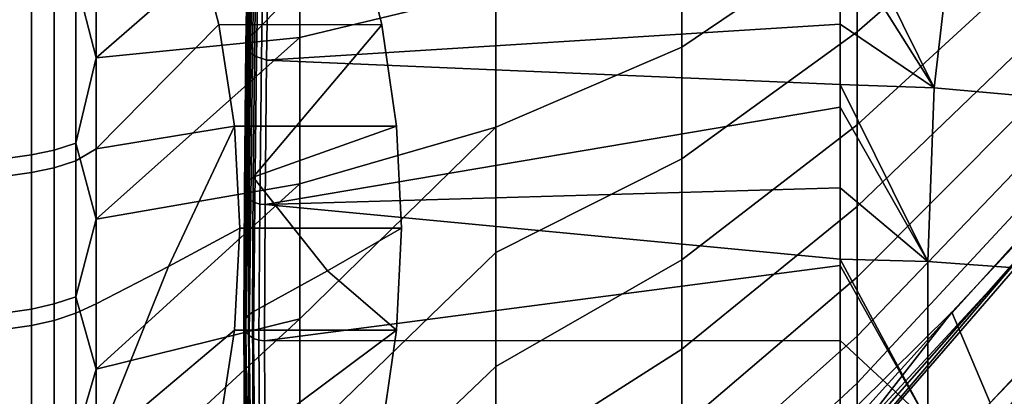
# Model space of a CAD drawing. Header units: metres. Extents: x -24 to 94, y -256 to 25.
# Tile 158 of 195: x 70.96 to 78.1, y -19.55 to -16.82. Entities that reach past the tile are written whole.
import ezdxf

# ---------------------------------------------------------------- set-up
doc = ezdxf.new("R2010")
doc.units = ezdxf.units.M
doc.layers.add('solid_10_061_003_XXX', color=7, linetype='CONTINUOUS')

msp = doc.modelspace()

# ---------------------------------------------------------------- linework, layer by layer
at = {"layer": 'solid_10_061_003_XXX'}
for points in [[(78.224976, -15.870208, 80.365067), (77.036316, -16.903397, 79.414276), (77.036316, -16.153433, 78.30175), (78.224976, -15.181214, 79.312332)], [(77.036316, -16.153433, 78.30175), (75.764908, -17.014652, 77.274467), (75.764908, -16.128452, 76.168495), (77.036316, -15.330364, 77.242165)], [(74.415588, -16.600958, 74.85891), (72.993484, -16.943703, 73.565239), (72.993484, -15.806568, 72.468803), (74.415588, -15.531178, 73.763412)], [(71.368919, -16.519138, 71.598747), (71.5177, -15.839678, 71.123009), (72.993484, -15.806568, 72.468803), (71.5177, -17.090963, 72.247955)], [(72.993484, -15.806568, 72.468803), (72.993484, -16.943703, 73.565239), (71.5177, -17.090963, 72.247955)], [(72.605728, -16.9741, 108.081093), (72.624016, -15.860079, 109.049026), (72.636116, -15.837589, 109.021187), (72.617844, -16.94986, 108.054718)], [(72.617844, -16.94986, 108.054718), (72.636116, -15.837589, 109.021187), (72.656769, -15.817824, 108.996483), (72.638535, -16.928516, 108.031342)], [(72.656769, -15.817824, 108.996483), (72.684677, -15.802075, 108.976471), (72.666481, -16.911467, 108.012405), (72.638535, -16.928516, 108.031342)], [(73.345459, -15.857376, 108.301476), (73.409088, -16.123226, 108.003929), (72.666481, -16.911467, 108.012405), (72.684677, -15.802075, 108.976471)], [(72.602959, -16.999697, 108.108795), (72.621246, -15.883864, 109.078247), (72.624016, -15.860079, 109.049026), (72.605728, -16.9741, 108.081093)], [(72.609711, -17.025021, 108.136063), (72.627975, -15.907438, 109.106995), (72.621246, -15.883864, 109.078247), (72.602959, -16.999697, 108.108795)], [(72.625549, -17.048462, 108.161156), (72.643784, -15.929304, 109.133438), (72.627975, -15.907438, 109.106995), (72.609711, -17.025021, 108.136063)], [(78.224976, -16.48632, 81.462044), (77.036316, -17.576866, 80.574707), (77.036316, -16.903397, 79.414276), (78.224976, -15.870208, 80.365067)], [(72.649475, -17.068533, 108.18248), (72.667656, -15.948076, 109.155907), (72.643784, -15.929304, 109.133438), (72.625549, -17.048462, 108.161156)], [(72.67997, -17.083958, 108.198685), (72.69809, -15.962564, 109.172974), (72.667656, -15.948076, 109.155907), (72.649475, -17.068533, 108.18248)], [(72.71508, -17.093754, 108.20874), (72.733147, -15.971846, 109.183563), (72.69809, -15.962564, 109.172974), (72.67997, -17.083958, 108.198685)], [(72.733147, -15.971846, 109.183563), (72.71508, -17.093754, 108.20874), (72.752426, -17.10918, 108.200996), (72.770607, -15.975375, 109.186958)], [(72.770607, -15.975375, 109.186958), (72.752426, -17.10918, 108.200996), (76.912903, -16.847603, 108.455353), (76.912857, -16.22592, 109.004318)], [(77.594002, -17.310505, 108.056099), (76.912842, -15.929625, 109.253387), (76.912857, -16.22592, 109.004318)], [(77.748199, -15.973103, 109.26976), (76.912842, -15.929625, 109.253387), (77.594002, -17.310505, 108.056099)], [(78.576324, -16.067663, 109.330429), (77.748199, -15.973103, 109.26976), (77.594002, -17.310505, 108.056099), (78.27153, -17.36978, 108.09671)], [(71.5177, -17.752048, 107.090965), (72.405739, -16.85149, 107.136833), (72.215096, -16.123703, 108.004326), (71.5177, -16.544336, 108.262558)], [(73.587471, -16.851982, 107.135284), (73.409088, -16.123226, 108.003929), (72.215096, -16.123703, 108.004326), (72.405739, -16.85149, 107.136833)], [(72.654892, -17.958298, 106.980766), (72.666481, -16.911467, 108.012405), (73.409088, -16.123226, 108.003929), (73.587471, -16.851982, 107.135284)], [(75.764908, -17.014652, 77.274467), (74.415588, -17.593641, 76.024727), (74.415588, -16.600958, 74.85891), (75.764908, -16.128452, 76.168495)], [(77.036316, -16.903397, 79.414276), (75.764908, -17.82515, 78.437065), (75.764908, -17.014652, 77.274467), (77.036316, -16.153433, 78.30175)], [(77.594002, -17.310505, 108.056099), (76.912857, -16.22592, 109.004318), (76.912903, -16.847603, 108.455353)], [(78.224976, -17.026722, 82.598228), (77.036316, -18.170792, 81.777794), (77.036316, -17.576866, 80.574707), (78.224976, -16.48632, 81.462044)], [(71.046471, -17.796307, 72.660385), (71.046471, -16.598408, 71.510445), (71.211105, -16.56496, 71.547699), (71.211105, -17.760447, 72.695328)], [(71.211105, -17.760447, 72.695328), (71.211105, -16.56496, 71.547699), (71.368919, -16.519138, 71.598747), (71.368919, -17.711317, 72.743195)], [(71.368919, -17.711317, 72.743195), (71.368919, -16.519138, 71.598747), (71.5177, -17.090963, 72.247955)], [(71.368919, -17.838993, 107.124794), (71.5177, -17.752048, 107.090965), (71.5177, -16.544336, 108.262558), (71.368919, -16.655346, 108.278061)], [(70.877182, -17.818426, 72.638832), (70.877182, -16.619038, 71.487465), (71.046471, -16.598408, 71.510445), (71.046471, -17.796307, 72.660385)], [(74.415588, -17.593641, 76.024727), (72.993484, -18.004961, 74.735268), (72.993484, -16.943703, 73.565239), (74.415588, -16.600958, 74.85891)], [(71.046471, -16.73527, 108.365768), (71.046471, -17.924595, 107.20697), (71.211105, -17.888477, 107.172295), (71.211105, -16.701548, 108.328766)], [(71.211105, -16.701548, 108.328766), (71.211105, -17.888477, 107.172295), (71.368919, -17.838993, 107.124794), (71.368919, -16.655346, 108.278061)], [(70.877182, -16.756069, 108.388596), (70.877182, -17.946875, 107.228355), (71.046471, -17.924595, 107.20697), (71.046471, -16.73527, 108.365768)], [(71.5177, -17.752048, 107.090965), (72.520752, -17.587152, 106.26001), (72.405739, -16.85149, 107.136833)], [(73.694962, -17.587311, 106.258865), (73.587471, -16.851982, 107.135284), (72.405739, -16.85149, 107.136833), (72.520752, -17.587152, 106.26001)], [(73.587471, -16.851982, 107.135284), (73.694962, -17.587311, 106.258865), (72.654892, -17.958298, 106.980766)], [(72.752426, -17.10918, 108.200996), (76.912956, -17.286161, 108.045181), (76.912903, -16.847603, 108.455353)], [(77.594002, -17.310505, 108.056099), (76.912903, -16.847603, 108.455353), (76.912956, -17.286161, 108.045181)], [(72.654892, -17.958298, 106.980766), (72.626907, -17.97661, 106.998482), (72.638535, -16.928516, 108.031342), (72.666481, -16.911467, 108.012405)], [(77.036316, -17.576866, 80.574707), (75.764908, -18.556341, 79.6511), (75.764908, -17.82515, 78.437065), (77.036316, -16.903397, 79.414276)], [(71.368919, -17.711317, 72.743195), (71.5177, -17.090963, 72.247955), (72.993484, -16.943703, 73.565239), (71.5177, -18.26256, 73.455666)], [(72.993484, -16.943703, 73.565239), (72.993484, -18.004961, 74.735268), (71.5177, -18.26256, 73.455666)], [(72.591301, -18.052683, 107.071228), (72.602959, -16.999697, 108.108795), (72.605728, -16.9741, 108.081093), (72.59407, -18.02537, 107.045189)], [(72.59407, -18.02537, 107.045189), (72.605728, -16.9741, 108.081093), (72.617844, -16.94986, 108.054718), (72.606194, -17.999462, 107.020409)], [(72.606194, -17.999462, 107.020409), (72.617844, -16.94986, 108.054718), (72.638535, -16.928516, 108.031342), (72.626907, -17.97661, 106.998482)], [(72.598061, -18.079664, 107.096886), (72.609711, -17.025021, 108.136063), (72.602959, -16.999697, 108.108795), (72.591301, -18.052683, 107.071228)], [(72.61393, -18.104595, 107.120522), (72.625549, -17.048462, 108.161156), (72.609711, -17.025021, 108.136063), (72.598061, -18.079664, 107.096886)], [(72.637886, -18.125891, 107.140633), (72.649475, -17.068533, 108.18248), (72.625549, -17.048462, 108.161156), (72.61393, -18.104595, 107.120522)], [(75.764908, -17.82515, 78.437065), (74.415588, -18.504618, 77.255447), (74.415588, -17.593641, 76.024727), (75.764908, -17.014652, 77.274467)], [(78.224976, -17.488932, 83.76841), (77.036316, -18.682486, 83.018082), (77.036316, -18.170792, 81.777794), (78.224976, -17.026722, 82.598228)], [(72.668411, -18.142197, 107.155945), (72.67997, -17.083958, 108.198685), (72.649475, -17.068533, 108.18248), (72.637886, -18.125891, 107.140633)], [(72.703568, -18.152472, 107.165466), (72.71508, -17.093754, 108.20874), (72.67997, -17.083958, 108.198685), (72.668411, -18.142197, 107.155945)], [(72.71508, -17.093754, 108.20874), (72.703568, -18.152472, 107.165466), (72.741112, -18.156099, 107.168587), (72.752426, -17.10918, 108.200996)], [(72.752426, -17.10918, 108.200996), (72.741112, -18.156099, 107.168587), (76.912971, -17.450762, 107.886032), (76.912956, -17.286161, 108.045181)], [(77.547646, -18.568195, 106.75293), (76.912956, -17.286161, 108.045181), (76.912971, -17.450762, 107.886032)], [(77.594002, -17.310505, 108.056099), (76.912956, -17.286161, 108.045181), (77.547646, -18.568195, 106.75293)], [(78.27153, -17.36978, 108.09671), (77.594002, -17.310505, 108.056099), (77.547646, -18.568195, 106.75293), (78.179703, -18.615755, 106.79007)], [(72.741112, -18.156099, 107.168587), (76.912987, -18.034731, 107.297005), (76.912971, -17.450762, 107.886032)], [(77.547646, -18.568195, 106.75293), (76.912971, -17.450762, 107.886032), (76.912987, -18.034731, 107.297005)], [(78.224976, -17.870827, 84.967201), (77.036316, -19.109632, 84.289978), (77.036316, -18.682486, 83.018082), (78.224976, -17.488932, 83.76841)], [(71.5177, -17.752048, 107.090965), (71.5177, -18.876993, 105.839676), (72.042297, -18.606293, 105.612534), (72.520752, -17.587152, 106.26001)], [(72.042297, -18.606293, 105.612534), (72.559204, -18.327042, 105.378212), (72.520752, -17.587152, 106.26001)], [(73.730911, -18.326574, 105.377823), (73.694962, -17.587311, 106.258865), (72.520752, -17.587152, 106.26001), (72.559204, -18.327042, 105.378212)], [(73.694962, -17.587311, 106.258865), (73.730911, -18.326574, 105.377823), (73.195312, -18.635469, 105.637016), (72.654892, -17.958298, 106.980766)], [(74.415588, -17.593641, 76.024727), (74.415588, -18.504618, 77.255447), (72.993484, -19.881191, 77.274872), (72.993484, -18.985586, 75.973663)], [(74.415588, -17.593641, 76.024727), (72.993484, -18.985586, 75.973663), (72.993484, -18.004961, 74.735268)], [(77.036316, -18.170792, 81.777794), (75.764908, -19.204971, 80.911186), (75.764908, -18.556341, 79.6511), (77.036316, -17.576866, 80.574707)], [(71.046471, -18.914724, 73.887772), (71.046471, -17.796307, 72.660385), (71.211105, -17.760447, 72.695328), (71.211105, -18.876612, 73.920235)], [(71.211105, -18.876612, 73.920235), (71.211105, -17.760447, 72.695328), (71.368919, -17.711317, 72.743195), (71.368919, -18.824394, 73.964714)], [(71.368919, -18.824394, 73.964714), (71.368919, -17.711317, 72.743195), (71.5177, -18.26256, 73.455666)], [(71.368919, -17.838993, 107.124794), (71.368919, -18.942966, 105.895035), (71.5177, -18.876993, 105.839676), (71.5177, -17.752048, 107.090965)], [(70.877182, -18.938234, 73.867744), (70.877182, -17.818426, 72.638832), (71.046471, -17.796307, 72.660385), (71.046471, -18.914724, 73.887772)], [(71.211105, -17.888477, 107.172295), (71.211105, -18.995512, 105.939125), (71.368919, -18.942966, 105.895035), (71.368919, -17.838993, 107.124794)], [(75.764908, -18.556341, 79.6511), (74.415588, -19.329655, 78.545357), (74.415588, -18.504618, 77.255447), (75.764908, -17.82515, 78.437065)], [(70.877182, -17.946875, 107.228355), (70.877182, -19.057524, 105.991158), (71.046471, -19.033867, 105.971313), (71.046471, -17.924595, 107.20697)], [(71.046471, -17.924595, 107.20697), (71.046471, -19.033867, 105.971313), (71.211105, -18.995512, 105.939125), (71.211105, -17.888477, 107.172295)], [(78.224976, -18.170652, 86.18911), (77.036316, -19.450298, 85.587708), (77.036316, -19.109632, 84.289978), (78.224976, -17.870827, 84.967201)], [(72.626907, -17.97661, 106.998482), (72.620209, -18.957188, 105.906967), (72.598709, -18.984852, 105.930183), (72.606194, -17.999462, 107.020409)], [(72.620209, -18.957188, 105.906967), (72.626907, -17.97661, 106.998482), (72.654892, -17.958298, 106.980766), (72.650887, -18.935183, 105.888504)], [(72.654892, -17.958298, 106.980766), (73.195312, -18.635469, 105.637016), (72.650887, -18.935183, 105.888504)], [(71.368919, -18.824394, 73.964714), (71.5177, -18.26256, 73.455666), (72.993484, -18.004961, 74.735268), (71.5177, -19.34901, 74.740509)], [(72.993484, -18.004961, 74.735268), (72.993484, -18.985586, 75.973663), (71.5177, -19.34901, 74.740509)], [(72.606194, -17.999462, 107.020409), (72.598709, -18.984852, 105.930183), (72.588066, -19.015999, 105.956314), (72.59407, -18.02537, 107.045189)], [(72.59407, -18.02537, 107.045189), (72.588066, -19.015999, 105.956314), (72.591301, -18.052683, 107.071228)], [(72.591301, -18.052683, 107.071228), (72.588066, -19.015999, 105.956314), (72.589127, -19.048183, 105.983322)], [(72.591301, -18.052683, 107.071228), (72.589127, -19.048183, 105.983322), (72.598061, -18.079664, 107.096886)], [(72.741112, -18.156099, 107.168587), (76.913017, -18.551386, 106.741661), (76.912987, -18.034731, 107.297005)], [(77.547646, -18.568195, 106.75293), (76.912987, -18.034731, 107.297005), (76.913017, -18.551386, 106.741661)], [(72.598061, -18.079664, 107.096886), (72.589127, -19.048183, 105.983322), (72.601799, -19.07888, 106.009079)], [(72.598061, -18.079664, 107.096886), (72.601799, -19.07888, 106.009079), (72.61393, -18.104595, 107.120522)], [(72.61393, -18.104595, 107.120522), (72.601799, -19.07888, 106.009079), (72.625092, -19.10568, 106.03157)], [(72.61393, -18.104595, 107.120522), (72.625092, -19.10568, 106.03157), (72.637886, -18.125891, 107.140633)], [(72.668411, -18.142197, 107.155945), (72.637886, -18.125891, 107.140633), (72.625092, -19.10568, 106.03157), (72.657173, -19.126478, 106.049019)], [(72.703568, -18.152472, 107.165466), (72.668411, -18.142197, 107.155945), (72.657173, -19.126478, 106.049019), (72.695534, -19.139639, 106.060066)], [(72.695534, -19.139639, 106.060066), (72.737144, -19.144138, 106.063835), (72.741112, -18.156099, 107.168587), (72.703568, -18.152472, 107.165466)], [(72.741112, -18.156099, 107.168587), (72.737144, -19.144138, 106.063835), (76.913017, -18.59885, 106.688911), (76.913017, -18.551386, 106.741661)], [(77.036316, -18.682486, 83.018082), (75.764908, -19.768156, 82.211708), (75.764908, -19.204971, 80.911186), (77.036316, -18.170792, 81.777794)], [(78.224976, -18.387033, 87.42852), (77.036316, -19.702942, 86.905403), (77.036316, -19.450298, 85.587708), (78.224976, -18.170652, 86.18911)], [(72.52076, -19.066889, 104.496529), (72.559204, -18.327042, 105.378212), (72.042297, -18.606293, 105.612534), (71.5177, -19.913921, 104.514542)], [(73.694962, -19.065865, 104.496796), (73.730911, -18.326574, 105.377823), (72.559204, -18.327042, 105.378212), (72.52076, -19.066889, 104.496529)], [(73.195312, -18.635469, 105.637016), (73.730911, -18.326574, 105.377823), (73.694962, -19.065865, 104.496796)], [(78.224976, -18.518974, 88.679741), (77.036316, -19.866419, 88.237106), (77.036316, -19.702942, 86.905403), (78.224976, -18.387033, 87.42852)], [(78.224976, -18.527504, 91.194588), (78.230965, -18.394302, 92.462593), (77.723618, -18.937307, 92.967949), (77.036316, -19.8165, 92.255829)], [(78.000954, -19.593397, 93.578575), (77.723618, -18.937307, 92.967949), (78.230965, -18.394302, 92.462593), (78.67057, -18.900953, 92.934151)], [(78.000954, -19.593397, 93.578575), (78.67057, -18.900953, 92.934151), (79.155876, -18.35853, 92.429337)], [(78.004509, -19.784859, 92.259186), (78.000954, -19.593397, 93.578575), (79.155876, -18.35853, 92.429337)], [(78.180161, -19.600433, 92.088165), (78.004509, -19.784859, 92.259186), (79.155876, -18.35853, 92.429337), (79.147232, -18.447855, 91.739342)], [(74.415588, -18.504618, 77.255447), (74.415588, -19.329655, 78.545357), (72.993484, -20.687761, 78.633072), (72.993484, -19.881191, 77.274872)], [(75.764908, -19.204971, 80.911186), (74.415588, -20.064924, 79.888466), (74.415588, -19.329655, 78.545357), (75.764908, -18.556341, 79.6511)], [(77.548546, -19.732651, 105.36438), (76.913017, -18.551386, 106.741661), (76.913017, -18.59885, 106.688911)], [(77.547646, -18.568195, 106.75293), (76.913017, -18.551386, 106.741661), (77.548546, -19.732651, 105.36438)], [(78.224976, -18.56587, 89.937019), (77.036316, -19.939993, 89.57679), (77.036316, -19.866419, 88.237106), (78.224976, -18.518974, 88.679741)], [(78.224976, -18.527504, 91.194588), (77.036316, -19.8165, 92.255829), (77.036316, -19.923328, 90.918388)], [(78.224976, -18.527504, 91.194588), (77.036316, -19.923328, 90.918388), (77.036316, -19.939993, 89.57679), (78.224976, -18.56587, 89.937019)], [(71.5177, -19.913921, 104.514542), (72.042297, -18.606293, 105.612534), (71.5177, -18.876993, 105.839676)], [(72.654915, -19.842958, 104.734421), (72.650887, -18.935183, 105.888504), (73.195312, -18.635469, 105.637016), (73.694962, -19.065865, 104.496796)], [(72.737144, -19.144138, 106.063835), (76.913033, -19.142487, 106.062431), (76.913017, -18.59885, 106.688911)], [(77.548546, -19.732651, 105.36438), (76.913017, -18.59885, 106.688911), (76.913033, -19.142487, 106.062431)], [(77.547646, -18.568195, 106.75293), (77.548546, -19.732651, 105.36438), (78.181496, -19.777599, 105.404915), (78.179703, -18.615755, 106.79007)], [(77.036316, -19.109632, 84.289978), (75.764908, -20.243387, 83.546883), (75.764908, -19.768156, 82.211708), (77.036316, -18.682486, 83.018082)], [(71.211105, -19.908466, 75.216965), (71.211105, -18.876612, 73.920235), (71.368919, -18.824394, 73.964714), (71.368919, -19.853395, 75.257858)], [(71.368919, -19.853395, 75.257858), (71.368919, -18.824394, 73.964714), (71.5177, -19.34901, 74.740509)], [(70.877182, -19.973459, 75.168701), (70.877182, -18.938234, 73.867744), (71.046471, -18.914724, 73.887772), (71.046471, -19.948664, 75.187111)], [(71.046471, -19.948664, 75.187111), (71.046471, -18.914724, 73.887772), (71.211105, -18.876612, 73.920235), (71.211105, -19.908466, 75.216965)], [(71.368919, -18.942966, 105.895035), (71.368919, -19.962336, 104.594292), (71.5177, -19.913921, 104.514542), (71.5177, -18.876993, 105.839676)], [(71.211105, -20.01771, 104.634773), (71.211105, -18.995512, 105.939125), (71.046471, -19.033867, 105.971313), (71.046471, -20.058128, 104.664322)], [(71.368919, -19.962336, 104.594292), (71.368919, -18.942966, 105.895035), (71.211105, -18.995512, 105.939125), (71.211105, -20.01771, 104.634773)], [(71.368919, -19.853395, 75.257858), (71.5177, -19.34901, 74.740509), (72.993484, -18.985586, 75.973663), (71.5177, -20.345247, 76.096504)], [(72.993484, -18.985586, 75.973663), (72.993484, -19.881191, 77.274872), (71.5177, -20.345247, 76.096504)], [(72.588066, -19.015999, 105.956314), (72.598709, -18.984852, 105.930183), (72.606216, -19.889158, 104.768059), (72.594093, -19.918056, 104.789268)], [(72.598709, -18.984852, 105.930183), (72.620209, -18.957188, 105.906967), (72.62693, -19.863592, 104.749367), (72.606216, -19.889158, 104.768059)], [(72.620209, -18.957188, 105.906967), (72.650887, -18.935183, 105.888504), (72.654915, -19.842958, 104.734421), (72.62693, -19.863592, 104.749367)], [(77.723618, -18.937307, 92.967949), (77.03949, -19.613825, 93.597549), (77.036316, -19.8165, 92.255829)], [(77.594994, -19.985527, 93.943512), (77.03949, -19.613825, 93.597549), (77.723618, -18.937307, 92.967949), (78.000954, -19.593397, 93.578575)], [(71.046471, -20.058128, 104.664322), (71.046471, -19.033867, 105.971313), (70.877182, -19.057524, 105.991158), (70.877182, -20.083057, 104.682549)], [(72.405754, -19.802628, 103.619804), (72.52076, -19.066889, 104.496529), (71.5177, -19.913921, 104.514542)], [(73.694962, -19.065865, 104.496796), (72.52076, -19.066889, 104.496529), (72.405754, -19.802628, 103.619804), (73.587471, -19.801279, 103.620453)], [(72.588066, -19.015999, 105.956314), (72.594093, -19.918056, 104.789268), (72.591324, -19.948452, 104.811638)], [(72.589127, -19.048183, 105.983322), (72.588066, -19.015999, 105.956314), (72.591324, -19.948452, 104.811638)], [(72.589127, -19.048183, 105.983322), (72.591324, -19.948452, 104.811638), (72.598083, -19.978407, 104.833748)], [(72.601799, -19.07888, 106.009079), (72.589127, -19.048183, 105.983322), (72.598083, -19.978407, 104.833748)], [(72.654915, -19.842958, 104.734421), (73.694962, -19.065865, 104.496796), (73.587471, -19.801279, 103.620453)], [(72.601799, -19.07888, 106.009079), (72.598083, -19.978407, 104.833748), (72.613953, -20.006016, 104.854195)], [(72.625092, -19.10568, 106.03157), (72.601799, -19.07888, 106.009079), (72.613953, -20.006016, 104.854195)], [(72.625092, -19.10568, 106.03157), (72.613953, -20.006016, 104.854195), (72.637909, -20.029522, 104.871674)], [(72.625092, -19.10568, 106.03157), (72.637909, -20.029522, 104.871674), (72.668434, -20.047428, 104.885071), (72.657173, -19.126478, 106.049019)], [(72.657173, -19.126478, 106.049019), (72.668434, -20.047428, 104.885071), (72.70359, -20.058598, 104.893532), (72.695534, -19.139639, 106.060066)], [(77.036316, -19.450298, 85.587708), (75.764908, -20.628551, 84.910767), (75.764908, -20.243387, 83.546883), (77.036316, -19.109632, 84.289978)], [(72.70359, -20.058598, 104.893532), (72.741127, -20.0623, 104.896576), (72.737144, -19.144138, 106.063835), (72.695534, -19.139639, 106.060066)], [(72.737144, -19.144138, 106.063835), (72.741127, -20.0623, 104.896576), (76.913017, -19.665049, 105.418266), (76.913033, -19.142487, 106.062431)], [(75.764908, -19.768156, 82.211708), (74.415588, -20.70701, 81.278526), (74.415588, -20.064924, 79.888466), (75.764908, -19.204971, 80.911186)], [(77.548546, -19.732651, 105.36438), (76.913033, -19.142487, 106.062431), (76.913017, -19.665049, 105.418266)], [(74.415588, -19.329655, 78.545357), (74.415588, -20.064924, 79.888466), (72.993484, -21.401686, 80.042168), (72.993484, -20.687761, 78.633072)], [(77.036316, -19.702942, 86.905403), (75.764908, -20.921936, 86.297287), (75.764908, -20.628551, 84.910767), (77.036316, -19.450298, 85.587708)]]:
    msp.add_3dface(points, dxfattribs=at)

doc.saveas('drawing.dxf')
